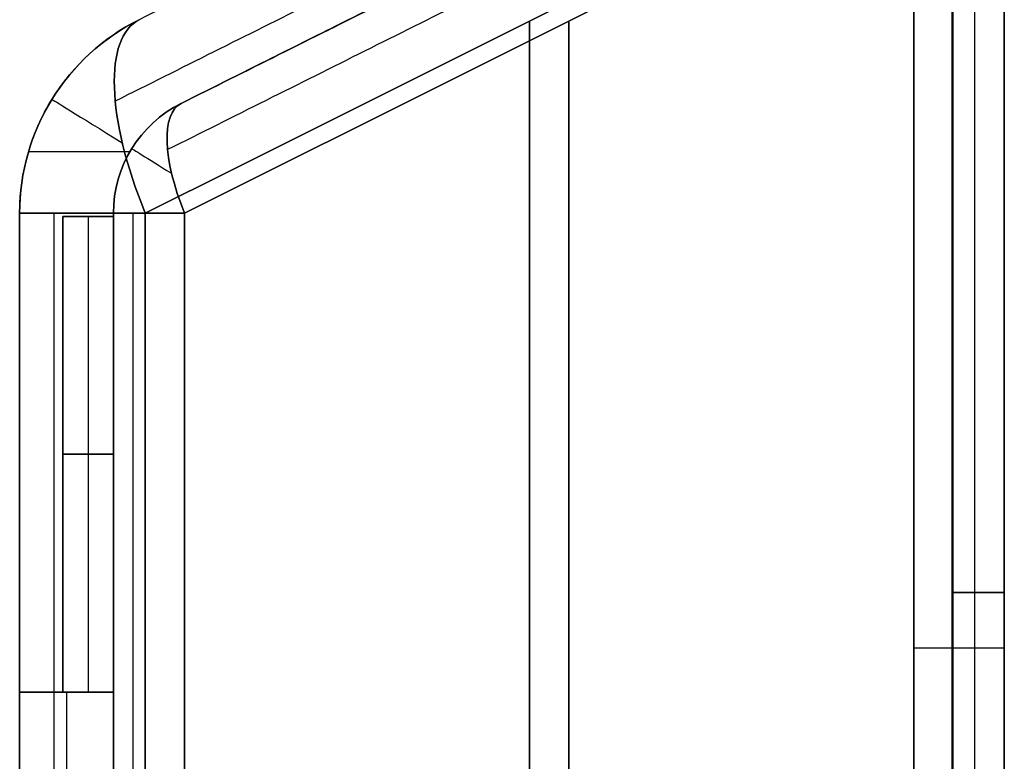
# Model space of a CAD drawing. Header units: millimetres. Extents: x -1645 to 131, y -134 to 129.
# Tile 23 of 256: x -420 to -406, y 0 to 11. Entities that reach past the tile are written whole.
import ezdxf

# ---------------------------------------------------------------- set-up
doc = ezdxf.new("R2010")
doc.units = ezdxf.units.MM
doc.layers.add('IGES level 36', color=7, linetype='Continuous', true_color=0xcbd2ee)
doc.layers.add('IGES level 37', color=7, linetype='Continuous', true_color=0xcbd2ee)

msp = doc.modelspace()

# ---------------------------------------------------------------- linework, layer by layer
at = {"layer": 'IGES level 36'}
for centre, radius in [((-417.158, 7.858, 12.033), 3), ((-417.158, 7.858, 7.952), 3), ((-417.158, 7.858, 7.952), 1.7)]:
    msp.add_arc(centre, radius, 116.5651, 180, dxfattribs=at)
at = {"layer": 'IGES level 36', "extrusion": (0, 0, -1)}
for centre, radius, start in [((417.158, 7.858, -7.952), 3, 0), ((417.158, 7.858, -7.952), 3, 0.4785), ((417.158, 7.858, -12.033), 3, 0), ((417.158, 7.858, -9.993), 3, 0), ((417.158, 7.858, -12.033), 1.7, 0), ((417.158, 7.858, -7.952), 1.7, 0), ((417.158, 7.858, -7.952), 1.7, 360), ((417.158, 7.858, -12.033), 1.7, 0), ((417.158, 7.858, -9.993), 1.7, 0)]:
    msp.add_arc(centre, radius, start, 63.4349, dxfattribs=at)
at = {"layer": 'IGES level 36', "extrusion": (0.826752, 0.413376, -0.381578)}
for radius, end in [(3, 360), (1.7, 0)]:
    msp.add_arc((193.587, -133.682, -344.672), radius, 280.8016, end, dxfattribs=at)
at = {"layer": 'IGES level 36', "extrusion": (-0.826752, -0.413376, 0.381578)}
for radius in [3, 1.7]:
    msp.add_arc((-193.587, -133.682, 344.672), radius, 180, 259.1984, dxfattribs=at)
at = {"layer": 'IGES level 36', "extrusion": (-0.525731, -0.850651, -6.12323e-17)}
for radius in [3, 1.7]:
    msp.add_arc((-358.987, 7.952, 212.628), radius, 180, 231.8602, dxfattribs=at)
at = {"layer": 'IGES level 36', "extrusion": (0, -1, 0)}
for radius in [3, 1.7]:
    msp.add_arc((-417.158, 7.952, -7.858), radius, 180, 245.2249, dxfattribs=at)
at = {"layer": 'IGES level 36', "extrusion": (0, 1, 0)}
for centre, radius, start, end in [((417.158, 7.952, 7.858), 3, 294.7751, 360), ((417.158, 7.952, 7.858), 1.7, 294.7751, 0), ((406.499, 3.033, 2.593), 1.7, 270, 294.7751), ((406.499, 3.033, 1.82), 3, 270, 294.7751)]:
    msp.add_arc(centre, radius, start, end, dxfattribs=at)
at = {"layer": 'IGES level 36'}
for points in [[(-407.58, 16.001, 12.033), (-418.499, 10.541, 12.033)], [(-407.897, 14.878, 0.96), (-418.832, 9.411, 6.007)], [(-417.918, 9.379, 12.033), (-406.999, 14.838, 12.033)], [(-406.999, 14.838, 12.033), (-417.918, 9.379, 12.033)], [(-417.918, 9.379, 7.952), (-407.012, 14.832, 2.919)], [(-417.918, 9.379, 7.952), (-407.012, 14.832, 2.919)], [(-406.999, 14.838, 7.449), (-416.826, 9.924, 7.449)], [(-407.172, 14.205, 1.803), (-418.106, 8.738, 6.85)], [(-407.221, -9.889, 0.121), (-407.221, 13.621, 0.121)], [(-406.908, -8.296, 1.383), (-406.908, 13.529, 1.383)], [(-407.756, 13.187, 0.309), (-418.415, 7.858, 5.229)], [(-407.756, 13.187, 0.309), (-418.415, 7.858, 5.229)], [(-407.211, 13.187, 1.489), (-417.87, 7.858, 6.409)], [(-407.211, 13.187, 1.489), (-417.87, 7.858, 6.409)], [(-407.756, -9.964, 0.309), (-407.756, 13.187, 0.309)], [(-407.756, -9.964, 0.309), (-407.756, 13.187, 0.309)], [(-407.211, -8.288, 1.489), (-407.211, 13.187, 1.489)], [(-407.211, -8.288, 1.489), (-407.211, 13.187, 1.489)], [(-406.499, 13.212, 0.033), (-406.499, -9.98, 0.033)], [(-406.499, 13.212, 0.033), (-406.499, -9.98, 0.033)], [(-406.499, 13.212, 1.333), (-406.499, -8.343, 1.333)], [(-406.499, 13.212, 1.333), (-406.499, -8.343, 1.333)], [(-418.499, 10.541, 12.033), (-418.499, 10.541, 7.952)], [(-413.085, 10.523, 2.769), (-413.085, -14.099, 2.769)], [(-412.541, 10.523, 3.949), (-412.541, -14.099, 3.949)], [(-419.71, 9.435, 12.033), (-419.71, 9.435, 7.952)], [(-417.918, 9.379, 12.033), (-417.918, 9.379, 7.952)], [(-417.918, 9.379, 12.033), (-417.918, 9.379, 7.952)], [(-418.604, 8.752, 12.033), (-418.604, 8.752, 7.952)], [(-420.158, 7.858, 12.033), (-420.158, -11.434, 12.033)], [(-420.158, 7.858, 7.952), (-420.158, 7.858, 12.033)], [(-420.158, 7.858, 12.033), (-420.158, -11.434, 12.033)], [(-420.158, -11.434, 7.952), (-420.158, 7.858, 7.952)], [(-420.158, 7.858, 9.993), (-420.158, -11.434, 9.993)], [(-420.158, -11.434, 7.952), (-420.158, 7.858, 7.952)], [(-420.158, 7.858, 7.952), (-420.158, 7.858, 12.033)], [(-419.685, 7.858, 6.336), (-419.685, -11.434, 6.336)], [(-419.558, 7.812, 12.033), (-418.858, 7.812, 12.033)], [(-419.558, 1.212, 12.033), (-419.558, 7.812, 12.033)], [(-419.558, 7.812, 12.033), (-419.558, 7.812, 10.033)], [(-419.558, 7.812, 10.033), (-419.558, 1.212, 10.033)], [(-419.558, 1.212, 12.033), (-419.558, 7.812, 12.033)], [(-419.558, 7.812, 11.033), (-419.558, 1.212, 11.033)], [(-418.858, 7.812, 10.033), (-419.558, 7.812, 10.033)], [(-419.558, 7.812, 10.033), (-419.558, 7.812, 12.033)], [(-419.558, 7.812, 12.033), (-418.858, 7.812, 12.033)], [(-418.858, 7.812, 11.033), (-419.558, 7.812, 11.033)], [(-419.558, 1.212, 10.033), (-419.558, 7.812, 10.033)], [(-419.558, 7.812, 10.033), (-418.858, 7.812, 10.033)], [(-419.208, 7.812, 12.033), (-419.208, 7.812, 10.033)], [(-419.208, 7.812, 10.033), (-419.208, 1.212, 10.033)], [(-418.858, 7.812, 12.033), (-418.858, 7.858, 12.033)], [(-418.858, 7.858, 12.033), (-418.858, 7.812, 12.033)], [(-418.858, 7.858, 7.952), (-418.858, 7.858, 12.033)], [(-418.858, -11.434, 7.952), (-418.858, 7.858, 7.952)], [(-418.858, 7.858, 9.993), (-418.858, -11.434, 9.993)], [(-418.858, -11.434, 7.952), (-418.858, 7.858, 7.952)], [(-418.858, 7.858, 7.952), (-418.858, 7.858, 12.033)], [(-418.858, 7.812, 10.033), (-418.858, 1.212, 10.033)], [(-418.858, 7.812, 12.033), (-418.858, 7.812, 10.033)], [(-418.858, 7.812, 12.033), (-418.858, 7.812, 10.033)], [(-418.858, 7.812, 10.033), (-418.858, 1.212, 10.033)], [(-418.59, 7.858, 7.036), (-418.59, -11.434, 7.036)], [(-418.415, 7.858, 5.229), (-418.415, -11.434, 5.229)], [(-418.415, 7.858, 5.229), (-418.415, -11.434, 5.229)], [(-417.87, 7.858, 6.409), (-417.87, -11.434, 6.409)], [(-417.87, 7.858, 6.409), (-417.87, -11.434, 6.409)], [(-419.558, 4.512, 12.033), (-419.558, 4.512, 10.033)], [(-418.858, 4.512, 10.033), (-419.558, 4.512, 10.033)], [(-418.858, 1.212, 12.033), (-419.558, 1.212, 12.033)], [(-418.858, 1.212, 12.033), (-419.558, 1.212, 12.033)], [(-419.558, 1.212, 12.033), (-419.558, 1.212, 10.033)], [(-419.558, 1.212, 10.033), (-418.858, 1.212, 10.033)], [(-418.858, 1.212, 11.033), (-419.558, 1.212, 11.033)], [(-419.558, 1.212, 10.033), (-419.558, 1.212, 12.033)], [(-418.858, 1.212, 10.033), (-419.558, 1.212, 10.033)], [(-419.208, 1.212, 10.033), (-419.208, 1.212, 12.033)], [(-418.858, -4.788, 12.033), (-418.858, 1.212, 12.033)], [(-418.858, 1.212, 12.033), (-418.858, -4.788, 12.033)], [(-418.858, 1.212, 10.033), (-418.858, 1.212, 12.033)], [(-418.858, 1.212, 10.033), (-418.858, 1.212, 12.033)]]:
    msp.add_open_spline(points, degree=1, dxfattribs=at)
at = {"layer": 'IGES level 37', "extrusion": (0, 0, -1)}
for centre, radius in [((417.158, 7.858, -12.033), 3), ((417.158, 7.858, -16.113), 3), ((417.158, 7.858, -16.113), 1.7)]:
    msp.add_arc(centre, radius, 0, 63.4349, dxfattribs=at)
at = {"layer": 'IGES level 37'}
for centre, radius in [((-417.158, 7.858, 16.113), 3), ((-417.158, 7.858, 16.113), 3), ((-417.158, 7.858, 12.033), 3), ((-417.158, 7.858, 14.073), 3), ((-417.158, 7.858, 12.033), 1.7), ((-417.158, 7.858, 16.113), 1.7), ((-417.158, 7.858, 16.113), 1.7), ((-417.158, 7.858, 12.033), 1.7), ((-417.158, 7.858, 14.073), 1.7)]:
    msp.add_arc(centre, radius, 116.5651, 180, dxfattribs=at)
at = {"layer": 'IGES level 37', "extrusion": (0.826752, 0.413376, 0.381578)}
for radius in [3, 1.7]:
    msp.add_arc((193.587, 155.927, -335.489), radius, 0, 79.1984, dxfattribs=at)
at = {"layer": 'IGES level 37', "extrusion": (-0.826752, -0.413376, -0.381578)}
for radius in [3, 1.7]:
    msp.add_arc((-193.587, 155.927, 335.489), radius, 100.8016, 180, dxfattribs=at)
at = {"layer": 'IGES level 37', "extrusion": (0.525731, 0.850651, -6.12323e-17)}
for radius in [3, 1.7]:
    msp.add_arc((358.987, 16.113, -212.628), radius, 360, 51.8602, dxfattribs=at)
at = {"layer": 'IGES level 37', "extrusion": (0, -1, 0)}
for radius in [3, 1.7]:
    msp.add_arc((-417.158, 16.113, -7.858), radius, 114.7751, 180, dxfattribs=at)
at = {"layer": 'IGES level 37', "extrusion": (0, 1, 0)}
for centre, radius, start, end in [((417.158, 16.113, 7.858), 3, 0, 65.2249), ((417.158, 16.113, 7.858), 1.7, 0, 65.2249), ((406.499, 21.033, 2.593), 1.7, 65.2249, 90)]:
    msp.add_arc(centre, radius, start, end, dxfattribs=at)
at = {"layer": 'IGES level 37'}
for points in [[(-407.593, 15.994, 21.147), (-418.499, 10.541, 16.113)], [(-407.897, 14.878, 23.106), (-418.832, 9.411, 18.059)], [(-406.999, 14.838, 12.033), (-417.918, 9.379, 12.033)], [(-417.918, 9.379, 12.033), (-406.999, 14.838, 12.033)], [(-407.012, 14.832, 21.147), (-417.918, 9.379, 16.113)], [(-407.012, 14.832, 21.147), (-417.918, 9.379, 16.113)], [(-406.999, 14.838, 16.617), (-416.826, 9.924, 16.617)], [(-407.172, 14.205, 22.263), (-418.106, 8.738, 17.216)], [(-407.221, -17.197, 23.945), (-407.221, 13.621, 23.945)], [(-406.908, -8.296, 22.683), (-406.908, 13.529, 22.683)], [(-418.415, 7.858, 18.837), (-407.756, 13.187, 23.757)], [(-418.415, 7.858, 18.837), (-407.756, 13.187, 23.757)], [(-417.87, 7.858, 17.657), (-407.211, 13.187, 22.577)], [(-417.87, 7.858, 17.657), (-407.211, 13.187, 22.577)], [(-407.756, 13.187, 23.757), (-407.756, -16.763, 23.757)], [(-407.756, 13.187, 23.757), (-407.756, -16.763, 23.757)], [(-407.211, 13.187, 22.577), (-407.211, -8.288, 22.577)], [(-407.211, 13.187, 22.577), (-407.211, -8.288, 22.577)], [(-406.499, -16.788, 24.033), (-406.499, 13.212, 24.033)], [(-406.499, -16.788, 24.033), (-406.499, 13.212, 24.033)], [(-406.499, -8.343, 22.733), (-406.499, 13.212, 22.733)], [(-406.499, -8.343, 22.733), (-406.499, 13.212, 22.733)], [(-418.499, 10.541, 16.113), (-418.499, 10.541, 12.033)], [(-413.085, -14.099, 21.297), (-413.085, 10.523, 21.297)], [(-412.541, -14.099, 20.117), (-412.541, 10.523, 20.117)], [(-419.71, 9.435, 12.033), (-419.71, 9.435, 16.113)], [(-417.918, 9.379, 16.113), (-417.918, 9.379, 12.033)], [(-417.918, 9.379, 16.113), (-417.918, 9.379, 12.033)], [(-418.604, 8.752, 12.033), (-418.604, 8.752, 16.113)], [(-420.033, 8.712, 12.033), (-418.628, 8.712, 12.033)], [(-420.158, 1.212, 12.033), (-420.158, 7.858, 12.033)], [(-420.158, 7.858, 12.033), (-420.158, 7.858, 16.113)], [(-420.158, 1.212, 12.033), (-420.158, 7.858, 12.033)], [(-420.158, 7.858, 16.113), (-420.158, -11.434, 16.113)], [(-420.158, 1.212, 14.073), (-420.158, 7.858, 14.073)], [(-420.158, 7.858, 16.113), (-420.158, -11.434, 16.113)], [(-420.158, 7.858, 12.033), (-420.158, 7.858, 16.113)], [(-419.685, 7.858, 17.73), (-419.685, -11.434, 17.73)], [(-419.558, 7.812, 12.033), (-419.558, 1.212, 12.033)], [(-418.858, 7.812, 12.033), (-419.558, 7.812, 12.033)], [(-419.558, 1.212, 14.033), (-419.558, 7.812, 14.033)], [(-419.558, 7.812, 14.033), (-419.558, 7.812, 12.033)], [(-419.558, 7.812, 12.033), (-419.558, 1.212, 12.033)], [(-419.558, 1.212, 13.033), (-419.558, 7.812, 13.033)], [(-419.558, 7.812, 12.033), (-419.558, 7.812, 14.033)], [(-419.558, 7.812, 14.033), (-418.858, 7.812, 14.033)], [(-418.858, 7.812, 12.033), (-419.558, 7.812, 12.033)], [(-419.558, 7.812, 13.033), (-418.858, 7.812, 13.033)], [(-419.558, 7.812, 14.033), (-419.558, 1.212, 14.033)], [(-418.858, 7.812, 14.033), (-419.558, 7.812, 14.033)], [(-419.208, 7.812, 12.033), (-419.208, 7.812, 14.033)], [(-419.208, 7.812, 14.033), (-419.208, 1.212, 14.033)], [(-418.858, 7.858, 12.033), (-418.858, 7.812, 12.033)], [(-418.858, 7.858, 16.113), (-418.858, -11.434, 16.113)], [(-418.858, 7.858, 12.033), (-418.858, 7.858, 16.113)], [(-418.858, 7.812, 12.033), (-418.858, 7.858, 12.033)], [(-418.858, 1.212, 14.073), (-418.858, 7.858, 14.073)], [(-418.858, 7.858, 16.113), (-418.858, -11.434, 16.113)], [(-418.858, 7.858, 12.033), (-418.858, 7.858, 16.113)], [(-418.858, 7.812, 14.033), (-418.858, 7.812, 12.033)], [(-418.858, 1.212, 14.033), (-418.858, 7.812, 14.033)], [(-418.858, 7.812, 14.033), (-418.858, 7.812, 12.033)], [(-418.858, 1.212, 14.033), (-418.858, 7.812, 14.033)], [(-418.59, 7.858, 17.03), (-418.59, -11.434, 17.03)], [(-418.415, -11.434, 18.837), (-418.415, 7.858, 18.837)], [(-418.415, -11.434, 18.837), (-418.415, 7.858, 18.837)], [(-417.87, -11.434, 17.657), (-417.87, 7.858, 17.657)], [(-417.87, -11.434, 17.657), (-417.87, 7.858, 17.657)], [(-419.558, 4.512, 12.033), (-419.558, 4.512, 14.033)], [(-419.558, 4.512, 14.033), (-418.858, 4.512, 14.033)], [(-419.558, 1.212, 12.033), (-420.158, 1.212, 12.033)], [(-420.158, 1.212, 14.535), (-420.158, 1.212, 12.033)], [(-420.158, -4.788, 14.535), (-420.158, 1.212, 14.535)], [(-420.158, 1.212, 14.535), (-418.858, 1.212, 14.535)], [(-420.158, 1.212, 12.033), (-420.158, 1.212, 14.535)], [(-419.558, 1.212, 12.033), (-420.158, 1.212, 12.033)], [(-420.158, 1.212, 13.284), (-419.558, 1.212, 13.284)], [(-418.858, 1.212, 14.535), (-420.158, 1.212, 14.535)], [(-420.158, 1.212, 14.535), (-420.158, -4.788, 14.535)], [(-419.558, 1.212, 12.033), (-419.558, 1.212, 14.033)], [(-419.558, 1.212, 14.033), (-418.858, 1.212, 14.033)], [(-418.858, 1.212, 14.033), (-419.558, 1.212, 14.033)], [(-419.558, 1.212, 14.033), (-419.558, 1.212, 12.033)], [(-419.508, 1.212, 14.535), (-419.508, 1.212, 14.033)], [(-419.508, 1.212, 14.535), (-419.508, -4.788, 14.535)], [(-418.858, 1.212, 14.535), (-418.858, 1.212, 14.033)], [(-418.858, -4.788, 14.535), (-418.858, 1.212, 14.535)], [(-418.858, 1.212, 14.535), (-418.858, 1.212, 14.033)], [(-418.858, -4.788, 14.535), (-418.858, 1.212, 14.535)]]:
    msp.add_open_spline(points, degree=1, dxfattribs=at)

doc.saveas('drawing.dxf')
